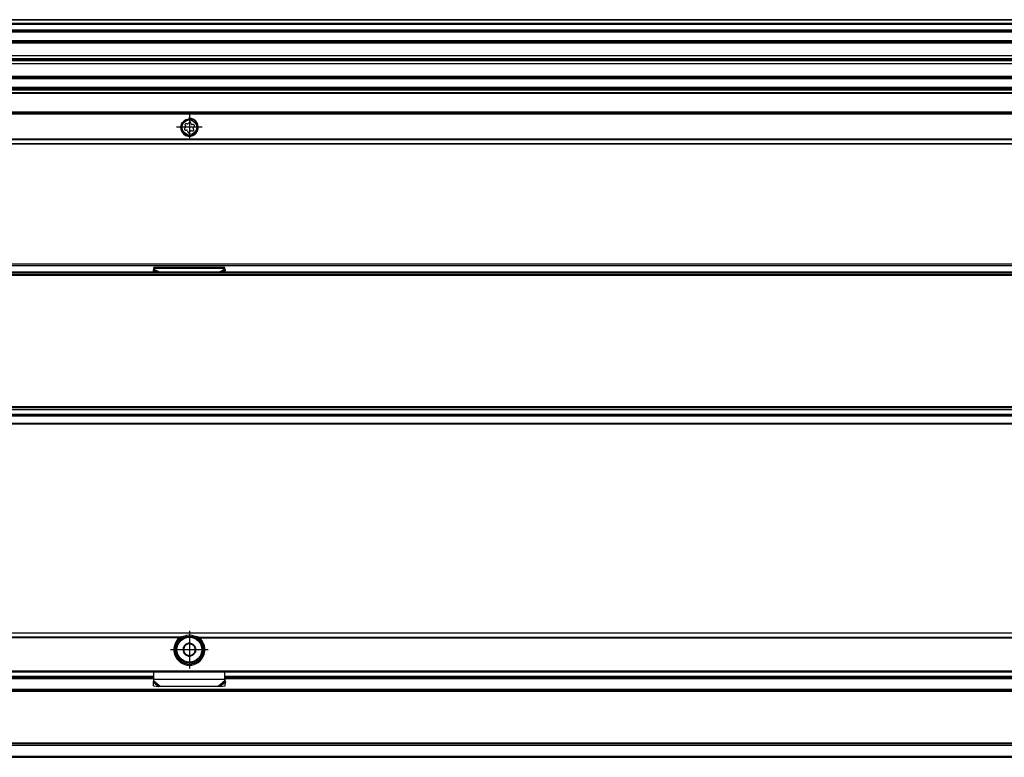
# Model space of a CAD drawing. Header units: millimetres. Extents: x -746 to 1106, y -92 to 517.
# Tile 48 of 55: x 659 to 881, y 11 to 177. Entities that reach past the tile are written whole.
import ezdxf

# ---------------------------------------------------------------- set-up
doc = ezdxf.new("R2010")
doc.units = ezdxf.units.MM
doc.linetypes.add('DOT_CENTER', pattern=[14, 12, -1, 0, -1])
doc.layers.add('1', color=7, linetype='Continuous')

# ---------------------------------------------------------------- blocks, each defined once
blk = doc.blocks.new('SOPORTE_SV2-T__11', base_point=(229.75, 148.85))
at = {"color": 7, "linetype": 'Continuous'}
for p, q in [((1039.75, 160.99), (322.75, 160.99)), ((1054.75, 155.85), (229.75, 155.85)), ((696.79, 153.35), (696.53, 153.41)), ((697.17, 153.68), (697.04, 153.46)), ((697.67, 153.38), (697.6, 153.63)), ((698.15, 153.21), (697.89, 153.21)), ((696.36, 152.57), (696.18, 152.38)), ((696.27, 153.07), (696.4, 152.85)), ((696.35, 151.99), (696.61, 151.98)), ((696.83, 151.82), (696.9, 151.56)), ((697.33, 151.51), (697.46, 151.74)), ((697.72, 151.84), (697.97, 151.78)), ((698.23, 152.12), (698.1, 152.35)), ((698.14, 152.63), (698.32, 152.81)), ((1054.75, 148.85), (229.75, 148.85))]:
    blk.add_line(p, q, dxfattribs=at)
at = {"color": 3, "linetype": 'Continuous'}
for p, q in [((1039.75, 160.97), (322.75, 160.97)), ((1039.75, 160.38), (322.75, 160.38)), ((1039.75, 160.2), (322.75, 160.2)), ((1054.75, 156.05), (229.75, 156.05)), ((229.75, 155.65), (1054.75, 155.65)), ((1054.75, 149.93), (229.75, 149.93)), ((1054.75, 149.79), (229.75, 149.79)), ((229.75, 148.91), (1054.75, 148.91))]:
    blk.add_line(p, q, dxfattribs=at)
at = {"color": 7, "linetype": 'Continuous'}
for radius in [1.9, 1.65]:
    blk.add_circle((697.25, 152.6), radius, dxfattribs=at)
for centre, start, end in [((696.47, 153.19), 76.5421, 209.4344), ((696.84, 153.58), 256.5421, 329.8481), ((697.37, 153.57), 16.1284, 149.8481), ((697.89, 153.44), 196.1284, 269.4344), ((698.15, 152.98), 316.1284, 89.4344), ((696.35, 152.22), 136.1284, 269.4344), ((696.2, 152.73), 316.1284, 29.4344), ((696.61, 151.75), 16.1294, 89.4344), ((697.13, 151.63), 196.1294, 329.4344), ((697.66, 151.62), 76.1284, 149.4344), ((698.03, 152.01), 256.1284, 29.4344), ((698.3, 152.46), 136.1284, 209.4344)]:
    blk.add_arc(centre, 0.233, start, end, dxfattribs=at)
at = {"layer": '1', "color": 2, "linetype": 'DOT_CENTER'}
for p, q in [((697.25, 155.5), (697.25, 149.7)), ((700.15, 152.6), (694.35, 152.6))]:
    blk.add_line(p, q, dxfattribs=at)
at = {"layer": '1', "color": 30, "linetype": 'Continuous'}
blk.add_arc((697.25, 152.6), 2, 175, 95, dxfattribs=at)
blk = doc.blocks.new('REGLA_SV2-720-T__12', base_point=(232.75, 158.85))
at = {"color": 7, "linetype": 'Continuous'}
for p, q in [((1051.75, 176.85), (322.75, 176.85)), ((322.75, 174.31), (1051.75, 174.31)), ((1051.75, 171.88), (322.75, 171.88)), ((322.75, 168.8), (1048.75, 168.8)), ((322.75, 168.14), (1048.75, 168.14)), ((1048.75, 167.85), (322.75, 167.85)), ((1048.75, 167.56), (322.75, 167.56)), ((1048.75, 166.9), (322.75, 166.9)), ((322.75, 163.81), (1051.75, 163.81)), ((1051.75, 161.39), (322.75, 161.39))]:
    blk.add_line(p, q, dxfattribs=at)
at = {"color": 3, "linetype": 'Continuous'}
for p, q in [((1051.75, 176.75), (322.75, 176.75)), ((322.75, 176.03), (1051.75, 176.03)), ((322.75, 175.84), (1051.75, 175.84)), ((322.75, 174.59), (1051.75, 174.59)), ((322.75, 174.11), (1051.75, 174.11)), ((1051.75, 172.08), (322.75, 172.08)), ((1048.75, 171.54), (322.75, 171.54)), ((322.75, 164.16), (1048.75, 164.16)), ((1048.75, 163.96), (322.75, 163.96)), ((322.75, 163.61), (1051.75, 163.61)), ((1051.75, 161.59), (322.75, 161.59)), ((1051.75, 161.11), (322.75, 161.11))]:
    blk.add_line(p, q, dxfattribs=at)
blk = doc.blocks.new('REGLA_SV2-720-T__14', base_point=(229.75, 148.85))
for name, p in [('REGLA_SV2-720-T__12', (232.75, 158.85)), ('SOPORTE_SV2-T__11', (229.75, 148.85))]:
    blk.add_blockref(name, p)
blk = doc.blocks.new('Bottom3', base_point=(317.25, 162.85))
blk.add_blockref('REGLA_SV2-720-T__14', (229.75, 148.85))
blk = doc.blocks.new('SOPORTE_SV2-T__23', base_point=(229.75, 85.75))
at = {"color": 7, "linetype": 'Continuous'}
for p, q in [((231.05, 121.85), (1053.45, 121.85)), ((689.14, 120.42), (689.25, 120.63)), ((689.15, 119.95), (689.14, 120.42)), ((689.25, 120.8), (689.25, 121.02)), ((705.25, 121.02), (689.25, 121.02)), ((689.25, 120.63), (689.25, 120.8)), ((705.25, 120.8), (705.25, 121.02)), ((705.25, 120.63), (705.25, 120.8)), ((705.36, 120.42), (705.25, 120.63)), ((705.35, 119.95), (705.36, 120.42)), ((1054.75, 85.75), (322.75, 85.75))]:
    blk.add_line(p, q, dxfattribs=at)
at = {"color": 3, "linetype": 'Continuous'}
for p, q in [((231.18, 121.49), (1053.32, 121.49)), ((689.14, 120.42), (690.05, 119.95)), ((705.25, 120.8), (689.25, 120.8)), ((689.25, 120.63), (690.56, 119.95)), ((705.25, 120.63), (703.94, 119.95)), ((705.36, 120.42), (704.45, 119.95)), ((1054.75, 87.55), (311.82, 87.55)), ((322.75, 85.95), (1054.75, 85.95))]:
    blk.add_line(p, q, dxfattribs=at)
blk = doc.blocks.new('REGLA_SV2-720-T__24', base_point=(229.75, 87.75))
at = {"color": 7, "linetype": 'Continuous'}
for p, q in [((1041.29, 119.95), (243.21, 119.95)), ((232.75, 119.45), (1051.75, 119.45)), ((232.75, 89.04), (1051.75, 89.04)), ((244.75, 87.75), (1039.75, 87.75))]:
    blk.add_line(p, q, dxfattribs=at)
at = {"color": 3, "linetype": 'Continuous'}
for p, q in [((232.75, 119.26), (1051.75, 119.26)), ((993.94, 119.75), (290.56, 119.75)), ((1051.75, 89.65), (232.75, 89.65)), ((1051.75, 89.48), (232.75, 89.48)), ((232.75, 89.06), (1051.75, 89.06)), ((232.75, 87.95), (1051.75, 87.95))]:
    blk.add_line(p, q, dxfattribs=at)
blk = doc.blocks.new('REGLA_SV2-720-T__25', base_point=(229.75, 65.65))
for name, p in [('SOPORTE_SV2-T__23', (229.75, 85.75)), ('REGLA_SV2-720-T__24', (229.75, 87.75))]:
    blk.add_blockref(name, p)
blk = doc.blocks.new('Front5', base_point=(317.25, 93.75))
blk.add_blockref('REGLA_SV2-720-T__25', (229.75, 65.65))
blk = doc.blocks.new('REGLA_SV2-720-T__43', base_point=(229.75, 10.65))
at = {"color": 7, "linetype": 'Continuous'}
for p, q in [((595.25, 28.65), (689.25, 28.65)), ((705.25, 28.65), (889.25, 28.65)), ((1041.58, 25.65), (242.92, 25.65)), ((1041.58, 13.65), (242.92, 13.65)), ((322.75, 10.65), (1051.75, 10.65))]:
    blk.add_line(p, q, dxfattribs=at)
at = {"color": 3, "linetype": 'Continuous'}
for p, q in [((595.25, 28.38), (689.25, 28.38)), ((705.25, 28.38), (889.25, 28.38)), ((1051.75, 25.92), (232.75, 25.92)), ((1041.29, 25.45), (243.21, 25.45)), ((232.75, 13.38), (1051.75, 13.38)), ((1041.29, 13.85), (243.21, 13.85)), ((232.75, 10.92), (1051.75, 10.92))]:
    blk.add_line(p, q, dxfattribs=at)
blk = doc.blocks.new('SOPORTE_SV2-T__44', base_point=(229.75, 26.59))
at = {"color": 7, "linetype": 'Continuous'}
for p, q in [((1054.75, 38.65), (229.75, 38.65)), ((695.26, 37.15), (694.9, 37.15)), ((695.91, 35.46), (696.21, 35.68)), ((696.78, 36.11), (697.07, 36.34)), ((697.07, 36.34), (697.4, 36.19)), ((698.06, 35.92), (698.4, 35.78)), ((698.4, 35.78), (698.45, 35.41)), ((699.6, 37.15), (699.24, 37.15)), ((695.97, 35.1), (695.91, 35.46)), ((696.1, 34.03), (696.05, 34.39)), ((696.44, 33.89), (696.1, 34.03)), ((697.43, 33.46), (697.1, 33.61)), ((697.72, 33.69), (697.43, 33.46)), ((698.59, 34.34), (698.29, 34.12)), ((698.53, 34.71), (698.59, 34.34)), ((231.25, 29.9), (1053.25, 29.9)), ((689.25, 28.16), (689.25, 29.9)), ((705.25, 28.16), (705.25, 29.9)), ((595.25, 28.65), (689.25, 28.65)), ((689.16, 26.72), (689.14, 27.61)), ((689.16, 26.72), (690.33, 26.59)), ((689.25, 27.87), (689.25, 28.16)), ((690.33, 26.59), (690.66, 26.66)), ((690.66, 26.66), (703.84, 26.66)), ((703.84, 26.66), (704.17, 26.59)), ((704.17, 26.59), (705.34, 26.72)), ((705.25, 28.65), (889.25, 28.65)), ((705.25, 27.87), (705.25, 28.16)), ((705.31, 27.78), (705.36, 27.61)), ((705.34, 26.72), (705.36, 27.61))]:
    blk.add_line(p, q, dxfattribs=at)
at = {"color": 3, "linetype": 'Continuous'}
for p, q in [((1054.75, 38.59), (229.75, 38.59)), ((695.26, 37.71), (589.24, 37.71)), ((694.98, 37.57), (589.52, 37.57)), ((699.24, 37.71), (895.26, 37.71)), ((699.52, 37.57), (894.98, 37.57)), ((231.06, 30.1), (1053.45, 30.1)), ((689.25, 28.85), (595.25, 28.85)), ((689.14, 27.61), (690.33, 26.59)), ((705.25, 28.16), (689.25, 28.16)), ((689.25, 27.87), (690.66, 26.66)), ((705.25, 27.87), (703.84, 26.66)), ((705.36, 27.61), (704.17, 26.59)), ((889.25, 28.85), (705.25, 28.85))]:
    blk.add_line(p, q, dxfattribs=at)
at = {"color": 7, "linetype": 'Continuous'}
for radius in [3, 0.05]:
    blk.add_circle((697.25, 34.9), radius, dxfattribs=at)
at = {"color": 3, "linetype": 'Continuous'}
blk.add_circle((697.25, 34.9), 2.8, dxfattribs=at)
at = {"color": 7, "linetype": 'Continuous'}
for centre, radius, start, end in [((697.25, 34.9), 3.25, 112.6199, 67.3801), ((697.36, 31.14), 6.9, 101.3553, 107.6968), ((697.25, 34.9), 3.25, 67.3801, 112.6199), ((697.14, 31.14), 6.9, 72.3032, 78.6447), ((697.25, 34.9), 3.5, 130.3552, 49.6448), ((697.25, 34.9), 1.45, 97.6689, 157.2186), ((697.25, 34.9), 1.3, 143.161, 171.2763), ((697.25, 34.9), 1.3, 111.2763, 143.161), ((697.25, 34.9), 1.3, 83.161, 111.2763), ((697.25, 34.9), 1.45, 97.2186, 97.6689), ((697.25, 34.9), 1.45, 37.2186, 97.2186), ((697.25, 34.9), 1.3, 51.2763, 83.161), ((697.25, 34.9), 1.3, 23.161, 51.2763), ((697.25, 34.9), 1.45, 337.2186, 37.2186), ((697.25, 34.9), 1.45, 157.2186, 217.2186), ((697.25, 34.9), 1.3, 171.2763, 203.161), ((697.25, 34.9), 1.3, 203.161, 231.2763), ((697.25, 34.9), 1.45, 217.2186, 277.2186), ((697.25, 34.9), 1.3, 231.2763, 263.161), ((697.25, 34.9), 1.3, 263.161, 291.2763), ((697.25, 34.9), 1.45, 277.2186, 337.2186), ((697.25, 34.9), 1.3, 291.2763, 323.161), ((697.25, 34.9), 1.3, 323.161, 351.2763), ((697.25, 34.9), 1.3, 351.2763, 23.161), ((706.75, 28.21), 1.51, 180.8689, 181.7675), ((706.75, 28.21), 1.51, 181.7675, 196.44)]:
    blk.add_arc(centre, radius, start, end, dxfattribs=at)
for points, knots in [([(695.26, 37.71), (695.23, 37.7), (695.18, 37.68), (695.11, 37.65), (695.05, 37.62), (695, 37.58), (694.98, 37.57)], [0, 0, 0, 0, 0.0898239, 0.1547798, 0.239856, 0.3132558, 0.3132558, 0.3132558, 0.3132558]), ([(699.52, 37.57), (699.5, 37.58), (699.46, 37.61), (699.39, 37.65), (699.32, 37.68), (699.27, 37.7), (699.24, 37.71)], [0, 0, 0, 0, 0.0602797, 0.1584387, 0.2234064, 0.3132526, 0.3132526, 0.3132526, 0.3132526]), ([(689.14, 27.61), (689.15, 27.63), (689.17, 27.67), (689.2, 27.74), (689.22, 27.8), (689.24, 27.85), (689.25, 27.87)], [0, 0, 0, 0, 0.0660342, 0.1356749, 0.2077706, 0.2833141, 0.2833141, 0.2833141, 0.2833141]), ([(705.36, 27.61), (705.35, 27.63), (705.33, 27.67), (705.3, 27.74), (705.28, 27.8), (705.26, 27.85), (705.25, 27.87)], [0, 0, 0, 0, 0.0660342, 0.1356749, 0.2077706, 0.2833141, 0.2833141, 0.2833141, 0.2833141])]:
    blk.add_open_spline(points, degree=3, knots=knots, dxfattribs=at)
at = {"layer": '1', "color": 2, "linetype": 'DOT_CENTER'}
for p, q in [((697.25, 39.15), (697.25, 30.65)), ((701.5, 34.9), (693, 34.9))]:
    blk.add_line(p, q, dxfattribs=at)
blk = doc.blocks.new('REGLA_SV2-720-T__45', base_point=(229.75, 10.65))
for name, p in [('SOPORTE_SV2-T__44', (229.75, 26.59)), ('REGLA_SV2-720-T__43', (229.75, 10.65))]:
    blk.add_blockref(name, p)
blk = doc.blocks.new('Top3', base_point=(317.25, 24.65))
blk.add_blockref('REGLA_SV2-720-T__45', (229.75, 10.65))

msp = doc.modelspace()

# ---------------------------------------------------------------- block references
for name, p in [('Bottom3', (317.25, 162.85)), ('Front5', (317.25, 93.75)), ('Top3', (317.25, 24.65))]:
    msp.add_blockref(name, p)

doc.saveas('drawing.dxf')
